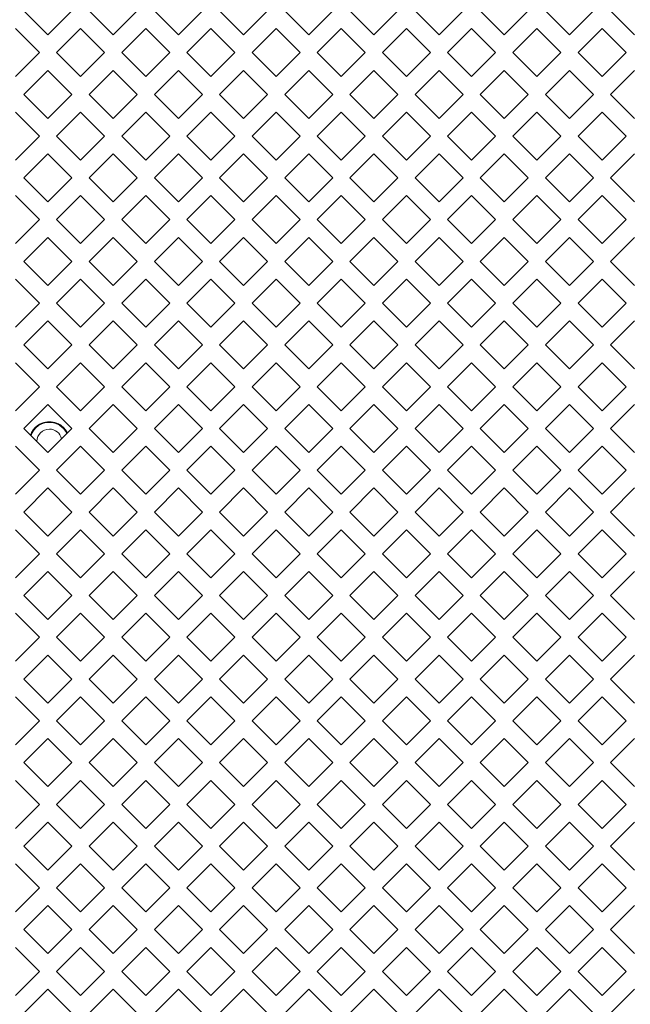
# Model space of a CAD drawing. Header units: millimetres. Extents: x 38 to 253, y 25 to 200.
# Tile 54 of 71: x 44 to 50, y 159 to 169. Entities that reach past the tile are written whole.
import ezdxf

# ---------------------------------------------------------------- set-up
doc = ezdxf.new("R2010")
doc.units = ezdxf.units.MM

msp = doc.modelspace()

# ---------------------------------------------------------------- linework, layer by layer
at = {"color": 7, "linetype": 'Continuous', "lineweight": 15}
for p, q in [((44.03424, 168.79051), (43.79854, 169.02622)), ((44.26994, 169.02622), (44.03424, 168.79051)), ((44.67424, 168.79051), (44.43854, 169.02622)), ((44.90994, 169.02622), (44.67424, 168.79051)), ((45.31424, 168.79051), (45.07854, 169.02622)), ((45.54994, 169.02622), (45.31424, 168.79051)), ((45.95424, 168.79051), (45.71854, 169.02622)), ((46.18994, 169.02622), (45.95424, 168.79051)), ((46.59424, 168.79051), (46.35854, 169.02622)), ((46.82994, 169.02622), (46.59424, 168.79051)), ((47.23424, 168.79051), (46.99854, 169.02622)), ((47.46994, 169.02622), (47.23424, 168.79051)), ((47.87424, 168.79051), (47.63854, 169.02622)), ((48.10994, 169.02622), (47.87424, 168.79051)), ((48.51424, 168.79051), (48.27854, 169.02622)), ((48.74994, 169.02622), (48.51424, 168.79051)), ((49.15424, 168.79051), (48.91854, 169.02622)), ((49.38994, 169.02622), (49.15424, 168.79051)), ((49.79424, 168.79051), (49.55854, 169.02622)), ((43.71424, 168.85192), (43.94994, 168.61622)), ((44.11854, 168.61622), (44.35424, 168.85192)), ((44.35424, 168.85192), (44.58994, 168.61622)), ((44.75854, 168.61622), (44.99424, 168.85192)), ((44.99424, 168.85192), (45.22994, 168.61622)), ((45.39854, 168.61622), (45.63424, 168.85192)), ((45.63424, 168.85192), (45.86994, 168.61622)), ((46.03854, 168.61622), (46.27424, 168.85192)), ((46.27424, 168.85192), (46.50994, 168.61622)), ((46.67854, 168.61622), (46.91424, 168.85192)), ((46.91424, 168.85192), (47.14994, 168.61622)), ((47.31854, 168.61622), (47.55424, 168.85192)), ((47.55424, 168.85192), (47.78994, 168.61622)), ((47.95854, 168.61622), (48.19424, 168.85192)), ((48.19424, 168.85192), (48.42994, 168.61622)), ((48.59854, 168.61622), (48.83424, 168.85192)), ((48.83424, 168.85192), (49.06994, 168.61622)), ((49.23854, 168.61622), (49.47424, 168.85192)), ((49.47424, 168.85192), (49.70994, 168.61622)), ((43.94994, 168.61622), (43.71424, 168.38051)), ((44.35424, 168.38051), (44.11854, 168.61622)), ((44.58994, 168.61622), (44.35424, 168.38051)), ((44.99424, 168.38051), (44.75854, 168.61622)), ((45.22994, 168.61622), (44.99424, 168.38051)), ((45.63424, 168.38051), (45.39854, 168.61622)), ((45.86994, 168.61622), (45.63424, 168.38051)), ((46.27424, 168.38051), (46.03854, 168.61622)), ((46.50994, 168.61622), (46.27424, 168.38051)), ((46.91424, 168.38051), (46.67854, 168.61622)), ((47.14994, 168.61622), (46.91424, 168.38051)), ((47.55424, 168.38051), (47.31854, 168.61622)), ((47.78994, 168.61622), (47.55424, 168.38051)), ((48.19424, 168.38051), (47.95854, 168.61622)), ((48.42994, 168.61622), (48.19424, 168.38051)), ((48.83424, 168.38051), (48.59854, 168.61622)), ((49.06994, 168.61622), (48.83424, 168.38051)), ((49.47424, 168.38051), (49.23854, 168.61622)), ((49.70994, 168.61622), (49.47424, 168.38051)), ((43.79854, 168.20622), (44.03424, 168.44192)), ((44.03424, 168.44192), (44.26994, 168.20622)), ((44.43854, 168.20622), (44.67424, 168.44192)), ((44.67424, 168.44192), (44.90994, 168.20622)), ((45.07854, 168.20622), (45.31424, 168.44192)), ((45.31424, 168.44192), (45.54994, 168.20622)), ((45.71854, 168.20622), (45.95424, 168.44192)), ((45.95424, 168.44192), (46.18994, 168.20622)), ((46.35854, 168.20622), (46.59424, 168.44192)), ((46.59424, 168.44192), (46.82994, 168.20622)), ((46.99854, 168.20622), (47.23424, 168.44192)), ((47.23424, 168.44192), (47.46994, 168.20622)), ((47.63854, 168.20622), (47.87424, 168.44192)), ((47.87424, 168.44192), (48.10994, 168.20622)), ((48.27854, 168.20622), (48.51424, 168.44192)), ((48.51424, 168.44192), (48.74994, 168.20622)), ((48.91854, 168.20622), (49.15424, 168.44192)), ((49.15424, 168.44192), (49.38994, 168.20622)), ((49.55854, 168.20622), (49.79424, 168.44192)), ((44.03424, 167.97052), (43.79854, 168.20622)), ((44.26994, 168.20622), (44.03424, 167.97052)), ((44.67424, 167.97052), (44.43854, 168.20622)), ((44.90994, 168.20622), (44.67424, 167.97052)), ((45.31424, 167.97052), (45.07854, 168.20622)), ((45.54994, 168.20622), (45.31424, 167.97052)), ((45.95424, 167.97052), (45.71854, 168.20622)), ((46.18994, 168.20622), (45.95424, 167.97052)), ((46.59424, 167.97052), (46.35854, 168.20622)), ((46.82994, 168.20622), (46.59424, 167.97052)), ((47.23424, 167.97052), (46.99854, 168.20622)), ((47.46994, 168.20622), (47.23424, 167.97052)), ((47.87424, 167.97052), (47.63854, 168.20622)), ((48.10994, 168.20622), (47.87424, 167.97052)), ((48.51424, 167.97052), (48.27854, 168.20622)), ((48.74994, 168.20622), (48.51424, 167.97052)), ((49.15424, 167.97052), (48.91854, 168.20622)), ((49.38994, 168.20622), (49.15424, 167.97052)), ((49.79424, 167.97052), (49.55854, 168.20622)), ((43.71424, 168.03192), (43.94994, 167.79622)), ((44.11854, 167.79622), (44.35424, 168.03192)), ((44.35424, 168.03192), (44.58994, 167.79622)), ((44.75854, 167.79622), (44.99424, 168.03192)), ((44.99424, 168.03192), (45.22994, 167.79622)), ((45.39854, 167.79622), (45.63424, 168.03192)), ((45.63424, 168.03192), (45.86994, 167.79622)), ((46.03854, 167.79622), (46.27424, 168.03192)), ((46.27424, 168.03192), (46.50994, 167.79622)), ((46.67854, 167.79622), (46.91424, 168.03192)), ((46.91424, 168.03192), (47.14994, 167.79622)), ((47.31854, 167.79622), (47.55424, 168.03192)), ((47.55424, 168.03192), (47.78994, 167.79622)), ((47.95854, 167.79622), (48.19424, 168.03192)), ((48.19424, 168.03192), (48.42994, 167.79622)), ((48.59854, 167.79622), (48.83424, 168.03192)), ((48.83424, 168.03192), (49.06994, 167.79622)), ((49.23854, 167.79622), (49.47424, 168.03192)), ((49.47424, 168.03192), (49.70994, 167.79622)), ((43.94994, 167.79622), (43.71424, 167.56051)), ((44.35424, 167.56051), (44.11854, 167.79622)), ((44.58994, 167.79622), (44.35424, 167.56051)), ((44.99424, 167.56051), (44.75854, 167.79622)), ((45.22994, 167.79622), (44.99424, 167.56051)), ((45.63424, 167.56051), (45.39854, 167.79622)), ((45.86994, 167.79622), (45.63424, 167.56051)), ((46.27424, 167.56051), (46.03854, 167.79622)), ((46.50994, 167.79622), (46.27424, 167.56051)), ((46.91424, 167.56051), (46.67854, 167.79622)), ((47.14994, 167.79622), (46.91424, 167.56051)), ((47.55424, 167.56051), (47.31854, 167.79622)), ((47.78994, 167.79622), (47.55424, 167.56051)), ((48.19424, 167.56051), (47.95854, 167.79622)), ((48.42994, 167.79622), (48.19424, 167.56051)), ((48.83424, 167.56051), (48.59854, 167.79622)), ((49.06994, 167.79622), (48.83424, 167.56051)), ((49.47424, 167.56051), (49.23854, 167.79622)), ((49.70994, 167.79622), (49.47424, 167.56051)), ((43.79854, 167.38621), (44.03424, 167.62192)), ((44.03424, 167.62192), (44.26994, 167.38621)), ((44.43854, 167.38621), (44.67424, 167.62192)), ((44.67424, 167.62192), (44.90994, 167.38621)), ((45.07854, 167.38621), (45.31424, 167.62192)), ((45.31424, 167.62192), (45.54994, 167.38621)), ((45.71854, 167.38621), (45.95424, 167.62192)), ((45.95424, 167.62192), (46.18994, 167.38621)), ((46.35854, 167.38621), (46.59424, 167.62192)), ((46.59424, 167.62192), (46.82994, 167.38621)), ((46.99854, 167.38621), (47.23424, 167.62192)), ((47.23424, 167.62192), (47.46994, 167.38621)), ((47.63854, 167.38621), (47.87424, 167.62192)), ((47.87424, 167.62192), (48.10994, 167.38621)), ((48.27854, 167.38621), (48.51424, 167.62192)), ((48.51424, 167.62192), (48.74994, 167.38621)), ((48.91854, 167.38621), (49.15424, 167.62192)), ((49.15424, 167.62192), (49.38994, 167.38621)), ((49.55854, 167.38621), (49.79424, 167.62192)), ((44.03424, 167.15051), (43.79854, 167.38621)), ((44.26994, 167.38621), (44.03424, 167.15051)), ((44.67424, 167.15051), (44.43854, 167.38621)), ((44.90994, 167.38621), (44.67424, 167.15051)), ((45.31424, 167.15051), (45.07854, 167.38621)), ((45.54994, 167.38621), (45.31424, 167.15051)), ((45.95424, 167.15051), (45.71854, 167.38621)), ((46.18994, 167.38621), (45.95424, 167.15051)), ((46.59424, 167.15051), (46.35854, 167.38621)), ((46.82994, 167.38621), (46.59424, 167.15051)), ((47.23424, 167.15051), (46.99854, 167.38621)), ((47.46994, 167.38621), (47.23424, 167.15051)), ((47.87424, 167.15051), (47.63854, 167.38621)), ((48.10994, 167.38621), (47.87424, 167.15051)), ((48.51424, 167.15051), (48.27854, 167.38621)), ((48.74994, 167.38621), (48.51424, 167.15051)), ((49.15424, 167.15051), (48.91854, 167.38621)), ((49.38994, 167.38621), (49.15424, 167.15051)), ((49.79424, 167.15051), (49.55854, 167.38621)), ((43.71424, 167.21192), (43.94994, 166.97621)), ((44.11854, 166.97621), (44.35424, 167.21192)), ((44.35424, 167.21192), (44.58994, 166.97621)), ((44.75854, 166.97621), (44.99424, 167.21192)), ((44.99424, 167.21192), (45.22994, 166.97621)), ((45.39854, 166.97621), (45.63424, 167.21192)), ((45.63424, 167.21192), (45.86994, 166.97621)), ((46.03854, 166.97621), (46.27424, 167.21192)), ((46.27424, 167.21192), (46.50994, 166.97621)), ((46.67854, 166.97621), (46.91424, 167.21192)), ((46.91424, 167.21192), (47.14994, 166.97621)), ((47.31854, 166.97621), (47.55424, 167.21192)), ((47.55424, 167.21192), (47.78994, 166.97621)), ((47.95854, 166.97621), (48.19424, 167.21192)), ((48.19424, 167.21192), (48.42994, 166.97621)), ((48.59854, 166.97621), (48.83424, 167.21192)), ((48.83424, 167.21192), (49.06994, 166.97621)), ((49.23854, 166.97621), (49.47424, 167.21192)), ((49.47424, 167.21192), (49.70994, 166.97621)), ((43.94994, 166.97621), (43.71424, 166.74051)), ((44.35424, 166.74051), (44.11854, 166.97621)), ((44.58994, 166.97621), (44.35424, 166.74051)), ((44.99424, 166.74051), (44.75854, 166.97621)), ((45.22994, 166.97621), (44.99424, 166.74051)), ((45.63424, 166.74051), (45.39854, 166.97621)), ((45.86994, 166.97621), (45.63424, 166.74051)), ((46.27424, 166.74051), (46.03854, 166.97621)), ((46.50994, 166.97621), (46.27424, 166.74051)), ((46.91424, 166.74051), (46.67854, 166.97621)), ((47.14994, 166.97621), (46.91424, 166.74051)), ((47.55424, 166.74051), (47.31854, 166.97621)), ((47.78994, 166.97621), (47.55424, 166.74051)), ((48.19424, 166.74051), (47.95854, 166.97621)), ((48.42994, 166.97621), (48.19424, 166.74051)), ((48.83424, 166.74051), (48.59854, 166.97621)), ((49.06994, 166.97621), (48.83424, 166.74051)), ((49.47424, 166.74051), (49.23854, 166.97621)), ((49.70994, 166.97621), (49.47424, 166.74051)), ((43.79854, 166.56621), (44.03424, 166.80192)), ((44.03424, 166.80192), (44.26994, 166.56621)), ((44.43854, 166.56621), (44.67424, 166.80192)), ((44.67424, 166.80192), (44.90994, 166.56621)), ((45.07854, 166.56621), (45.31424, 166.80192)), ((45.31424, 166.80192), (45.54994, 166.56621)), ((45.71854, 166.56621), (45.95424, 166.80192)), ((45.95424, 166.80192), (46.18994, 166.56621)), ((46.35854, 166.56621), (46.59424, 166.80192)), ((46.59424, 166.80192), (46.82994, 166.56621)), ((46.99854, 166.56621), (47.23424, 166.80192)), ((47.23424, 166.80192), (47.46994, 166.56621)), ((47.63854, 166.56621), (47.87424, 166.80192)), ((47.87424, 166.80192), (48.10994, 166.56621)), ((48.27854, 166.56621), (48.51424, 166.80192)), ((48.51424, 166.80192), (48.74994, 166.56621)), ((48.91854, 166.56621), (49.15424, 166.80192)), ((49.15424, 166.80192), (49.38994, 166.56621)), ((49.55854, 166.56621), (49.79424, 166.80192)), ((44.03424, 166.33051), (43.79854, 166.56621)), ((44.26994, 166.56621), (44.03424, 166.33051)), ((44.67424, 166.33051), (44.43854, 166.56621)), ((44.90994, 166.56621), (44.67424, 166.33051)), ((45.31424, 166.33051), (45.07854, 166.56621)), ((45.54994, 166.56621), (45.31424, 166.33051)), ((45.95424, 166.33051), (45.71854, 166.56621)), ((46.18994, 166.56621), (45.95424, 166.33051)), ((46.59424, 166.33051), (46.35854, 166.56621)), ((46.82994, 166.56621), (46.59424, 166.33051)), ((47.23424, 166.33051), (46.99854, 166.56621)), ((47.46994, 166.56621), (47.23424, 166.33051)), ((47.87424, 166.33051), (47.63854, 166.56621)), ((48.10994, 166.56621), (47.87424, 166.33051)), ((48.51424, 166.33051), (48.27854, 166.56621)), ((48.74994, 166.56621), (48.51424, 166.33051)), ((49.15424, 166.33051), (48.91854, 166.56621)), ((49.38994, 166.56621), (49.15424, 166.33051)), ((49.79424, 166.33051), (49.55854, 166.56621)), ((43.71424, 166.39192), (43.94994, 166.15622)), ((44.11854, 166.15622), (44.35424, 166.39192)), ((44.35424, 166.39192), (44.58994, 166.15622)), ((44.75854, 166.15622), (44.99424, 166.39192)), ((44.99424, 166.39192), (45.22994, 166.15622)), ((45.39854, 166.15622), (45.63424, 166.39192)), ((45.63424, 166.39192), (45.86994, 166.15622)), ((46.03854, 166.15622), (46.27424, 166.39192)), ((46.27424, 166.39192), (46.50994, 166.15622)), ((46.67854, 166.15622), (46.91424, 166.39192)), ((46.91424, 166.39192), (47.14994, 166.15622)), ((47.31854, 166.15622), (47.55424, 166.39192)), ((47.55424, 166.39192), (47.78994, 166.15622)), ((47.95854, 166.15622), (48.19424, 166.39192)), ((48.19424, 166.39192), (48.42994, 166.15622)), ((48.59854, 166.15622), (48.83424, 166.39192)), ((48.83424, 166.39192), (49.06994, 166.15622)), ((49.23854, 166.15622), (49.47424, 166.39192)), ((49.47424, 166.39192), (49.70994, 166.15622)), ((43.94994, 166.15622), (43.71424, 165.92051)), ((44.35424, 165.92051), (44.11854, 166.15622)), ((44.58994, 166.15622), (44.35424, 165.92051)), ((44.99424, 165.92051), (44.75854, 166.15622)), ((45.22994, 166.15622), (44.99424, 165.92051)), ((45.63424, 165.92051), (45.39854, 166.15622)), ((45.86994, 166.15622), (45.63424, 165.92051)), ((46.27424, 165.92051), (46.03854, 166.15622)), ((46.50994, 166.15622), (46.27424, 165.92051)), ((46.91424, 165.92051), (46.67854, 166.15622)), ((47.14994, 166.15622), (46.91424, 165.92051)), ((47.55424, 165.92051), (47.31854, 166.15622)), ((47.78994, 166.15622), (47.55424, 165.92051)), ((48.19424, 165.92051), (47.95854, 166.15622)), ((48.42994, 166.15622), (48.19424, 165.92051)), ((48.83424, 165.92051), (48.59854, 166.15622)), ((49.06994, 166.15622), (48.83424, 165.92051)), ((49.47424, 165.92051), (49.23854, 166.15622)), ((49.70994, 166.15622), (49.47424, 165.92051)), ((43.79854, 165.74622), (44.03424, 165.98192)), ((44.03424, 165.98192), (44.26994, 165.74622)), ((44.43854, 165.74622), (44.67424, 165.98192)), ((44.67424, 165.98192), (44.90994, 165.74622)), ((45.07854, 165.74622), (45.31424, 165.98192)), ((45.31424, 165.98192), (45.54994, 165.74622)), ((45.71854, 165.74622), (45.95424, 165.98192)), ((45.95424, 165.98192), (46.18994, 165.74622)), ((46.35854, 165.74622), (46.59424, 165.98192)), ((46.59424, 165.98192), (46.82994, 165.74622)), ((46.99854, 165.74622), (47.23424, 165.98192)), ((47.23424, 165.98192), (47.46994, 165.74622)), ((47.63854, 165.74622), (47.87424, 165.98192)), ((47.87424, 165.98192), (48.10994, 165.74622)), ((48.27854, 165.74622), (48.51424, 165.98192)), ((48.51424, 165.98192), (48.74994, 165.74622)), ((48.91854, 165.74622), (49.15424, 165.98192)), ((49.15424, 165.98192), (49.38994, 165.74622)), ((49.55854, 165.74622), (49.79424, 165.98192)), ((44.03424, 165.51051), (43.79854, 165.74622)), ((44.26994, 165.74622), (44.03424, 165.51051)), ((44.67424, 165.51051), (44.43854, 165.74622)), ((44.90994, 165.74622), (44.67424, 165.51051)), ((45.31424, 165.51051), (45.07854, 165.74622)), ((45.54994, 165.74622), (45.31424, 165.51051)), ((45.95424, 165.51051), (45.71854, 165.74622)), ((46.18994, 165.74622), (45.95424, 165.51051)), ((46.59424, 165.51051), (46.35854, 165.74622)), ((46.82994, 165.74622), (46.59424, 165.51051)), ((47.23424, 165.51051), (46.99854, 165.74622)), ((47.46994, 165.74622), (47.23424, 165.51051)), ((47.87424, 165.51051), (47.63854, 165.74622)), ((48.10994, 165.74622), (47.87424, 165.51051)), ((48.51424, 165.51051), (48.27854, 165.74622)), ((48.74994, 165.74622), (48.51424, 165.51051)), ((49.15424, 165.51051), (48.91854, 165.74622)), ((49.38994, 165.74622), (49.15424, 165.51051)), ((49.79424, 165.51051), (49.55854, 165.74622)), ((43.71424, 165.57192), (43.94994, 165.33622)), ((44.11854, 165.33622), (44.35424, 165.57192)), ((44.35424, 165.57192), (44.58994, 165.33622)), ((44.75854, 165.33622), (44.99424, 165.57192)), ((44.99424, 165.57192), (45.22994, 165.33622)), ((45.39854, 165.33622), (45.63424, 165.57192)), ((45.63424, 165.57192), (45.86994, 165.33622)), ((46.03854, 165.33622), (46.27424, 165.57192)), ((46.27424, 165.57192), (46.50994, 165.33622)), ((46.67854, 165.33622), (46.91424, 165.57192)), ((46.91424, 165.57192), (47.14994, 165.33622)), ((47.31854, 165.33622), (47.55424, 165.57192)), ((47.55424, 165.57192), (47.78994, 165.33622)), ((47.95854, 165.33622), (48.19424, 165.57192)), ((48.19424, 165.57192), (48.42994, 165.33622)), ((48.59854, 165.33622), (48.83424, 165.57192)), ((48.83424, 165.57192), (49.06994, 165.33622)), ((49.23854, 165.33622), (49.47424, 165.57192)), ((49.47424, 165.57192), (49.70994, 165.33622)), ((43.94994, 165.33622), (43.71424, 165.10051)), ((44.35424, 165.10051), (44.11854, 165.33622)), ((44.58994, 165.33622), (44.35424, 165.10051)), ((44.99424, 165.10051), (44.75854, 165.33622)), ((45.22994, 165.33622), (44.99424, 165.10051)), ((45.63424, 165.10051), (45.39854, 165.33622)), ((45.86994, 165.33622), (45.63424, 165.10051)), ((46.27424, 165.10051), (46.03854, 165.33622)), ((46.50994, 165.33622), (46.27424, 165.10051)), ((46.91424, 165.10051), (46.67854, 165.33622)), ((47.14994, 165.33622), (46.91424, 165.10051)), ((47.55424, 165.10051), (47.31854, 165.33622)), ((47.78994, 165.33622), (47.55424, 165.10051)), ((48.19424, 165.10051), (47.95854, 165.33622)), ((48.42994, 165.33622), (48.19424, 165.10051)), ((48.83424, 165.10051), (48.59854, 165.33622)), ((49.06994, 165.33622), (48.83424, 165.10051)), ((49.47424, 165.10051), (49.23854, 165.33622)), ((49.70994, 165.33622), (49.47424, 165.10051)), ((43.79854, 164.92622), (44.03424, 165.16192)), ((44.03424, 165.16192), (44.26994, 164.92622)), ((44.43854, 164.92622), (44.67424, 165.16192)), ((44.67424, 165.16192), (44.90994, 164.92622)), ((45.07854, 164.92622), (45.31424, 165.16192)), ((45.31424, 165.16192), (45.54994, 164.92622)), ((45.71854, 164.92622), (45.95424, 165.16192)), ((45.95424, 165.16192), (46.18994, 164.92622)), ((46.35854, 164.92622), (46.59424, 165.16192)), ((46.59424, 165.16192), (46.82994, 164.92622)), ((46.99854, 164.92622), (47.23424, 165.16192)), ((47.23424, 165.16192), (47.46994, 164.92622)), ((47.63854, 164.92622), (47.87424, 165.16192)), ((47.87424, 165.16192), (48.10994, 164.92622)), ((48.27854, 164.92622), (48.51424, 165.16192)), ((48.51424, 165.16192), (48.74994, 164.92622)), ((48.91854, 164.92622), (49.15424, 165.16192)), ((49.15424, 165.16192), (49.38994, 164.92622)), ((49.55854, 164.92622), (49.79424, 165.16192)), ((44.03424, 164.69051), (43.79854, 164.92622)), ((44.26994, 164.92622), (44.03424, 164.69051)), ((44.67424, 164.69051), (44.43854, 164.92622)), ((44.90994, 164.92622), (44.67424, 164.69051)), ((45.31424, 164.69051), (45.07854, 164.92622)), ((45.54994, 164.92622), (45.31424, 164.69051)), ((45.95424, 164.69051), (45.71854, 164.92622)), ((46.18994, 164.92622), (45.95424, 164.69051)), ((46.59424, 164.69051), (46.35854, 164.92622)), ((46.82994, 164.92622), (46.59424, 164.69051)), ((47.23424, 164.69051), (46.99854, 164.92622)), ((47.46994, 164.92622), (47.23424, 164.69051)), ((47.87424, 164.69051), (47.63854, 164.92622)), ((48.10994, 164.92622), (47.87424, 164.69051)), ((48.51424, 164.69051), (48.27854, 164.92622)), ((48.74994, 164.92622), (48.51424, 164.69051)), ((49.15424, 164.69051), (48.91854, 164.92622)), ((49.38994, 164.92622), (49.15424, 164.69051)), ((49.79424, 164.69051), (49.55854, 164.92622)), ((43.71424, 164.75192), (43.94994, 164.51622)), ((44.11854, 164.51622), (44.35424, 164.75192)), ((44.35424, 164.75192), (44.58994, 164.51622)), ((44.75854, 164.51622), (44.99424, 164.75192)), ((44.99424, 164.75192), (45.22994, 164.51622)), ((45.39854, 164.51622), (45.63424, 164.75192)), ((45.63424, 164.75192), (45.86994, 164.51622)), ((46.03854, 164.51622), (46.27424, 164.75192)), ((46.27424, 164.75192), (46.50994, 164.51622)), ((46.67854, 164.51622), (46.91424, 164.75192)), ((46.91424, 164.75192), (47.14994, 164.51622)), ((47.31854, 164.51622), (47.55424, 164.75192)), ((47.55424, 164.75192), (47.78994, 164.51622)), ((47.95854, 164.51622), (48.19424, 164.75192)), ((48.19424, 164.75192), (48.42994, 164.51622)), ((48.59854, 164.51622), (48.83424, 164.75192)), ((48.83424, 164.75192), (49.06994, 164.51622)), ((49.23854, 164.51622), (49.47424, 164.75192)), ((49.47424, 164.75192), (49.70994, 164.51622)), ((43.94994, 164.51622), (43.71424, 164.28051)), ((44.35424, 164.28051), (44.11854, 164.51622)), ((44.58994, 164.51622), (44.35424, 164.28051)), ((44.99424, 164.28051), (44.75854, 164.51622)), ((45.22994, 164.51622), (44.99424, 164.28051)), ((45.63424, 164.28051), (45.39854, 164.51622)), ((45.86994, 164.51622), (45.63424, 164.28051)), ((46.27424, 164.28051), (46.03854, 164.51622)), ((46.50994, 164.51622), (46.27424, 164.28051)), ((46.91424, 164.28051), (46.67854, 164.51622)), ((47.14994, 164.51622), (46.91424, 164.28051)), ((47.55424, 164.28051), (47.31854, 164.51622)), ((47.78994, 164.51622), (47.55424, 164.28051)), ((48.19424, 164.28051), (47.95854, 164.51622)), ((48.42994, 164.51622), (48.19424, 164.28051)), ((48.83424, 164.28051), (48.59854, 164.51622)), ((49.06994, 164.51622), (48.83424, 164.28051)), ((49.47424, 164.28051), (49.23854, 164.51622)), ((49.70994, 164.51622), (49.47424, 164.28051)), ((43.79854, 164.10621), (44.03424, 164.34192)), ((44.03424, 164.34192), (44.26994, 164.10621)), ((44.43854, 164.10621), (44.67424, 164.34192)), ((44.67424, 164.34192), (44.90994, 164.10621)), ((45.07854, 164.10621), (45.31424, 164.34192)), ((45.31424, 164.34192), (45.54994, 164.10621)), ((45.71854, 164.10621), (45.95424, 164.34192)), ((45.95424, 164.34192), (46.18994, 164.10621)), ((46.35854, 164.10621), (46.59424, 164.34192)), ((46.59424, 164.34192), (46.82994, 164.10621)), ((46.99854, 164.10621), (47.23424, 164.34192)), ((47.23424, 164.34192), (47.46994, 164.10621)), ((47.63854, 164.10621), (47.87424, 164.34192)), ((47.87424, 164.34192), (48.10994, 164.10621)), ((48.27854, 164.10621), (48.51424, 164.34192)), ((48.51424, 164.34192), (48.74994, 164.10621)), ((48.91854, 164.10621), (49.15424, 164.34192)), ((49.15424, 164.34192), (49.38994, 164.10621)), ((49.55854, 164.10621), (49.79424, 164.34192)), ((44.03424, 163.87051), (43.79854, 164.10621)), ((44.26994, 164.10621), (44.03424, 163.87051)), ((44.67424, 163.87051), (44.43854, 164.10621)), ((44.90994, 164.10621), (44.67424, 163.87051)), ((45.31424, 163.87051), (45.07854, 164.10621)), ((45.54994, 164.10621), (45.31424, 163.87051)), ((45.95424, 163.87051), (45.71854, 164.10621)), ((46.18994, 164.10621), (45.95424, 163.87051)), ((46.59424, 163.87051), (46.35854, 164.10621)), ((46.82994, 164.10621), (46.59424, 163.87051)), ((47.23424, 163.87051), (46.99854, 164.10621)), ((47.46994, 164.10621), (47.23424, 163.87051)), ((47.87424, 163.87051), (47.63854, 164.10621)), ((48.10994, 164.10621), (47.87424, 163.87051)), ((48.51424, 163.87051), (48.27854, 164.10621)), ((48.74994, 164.10621), (48.51424, 163.87051)), ((49.15424, 163.87051), (48.91854, 164.10621)), ((49.38994, 164.10621), (49.15424, 163.87051)), ((49.79424, 163.87051), (49.55854, 164.10621)), ((43.71424, 163.93192), (43.94994, 163.69622)), ((44.11854, 163.69622), (44.35424, 163.93192)), ((44.35424, 163.93192), (44.58994, 163.69622)), ((44.75854, 163.69622), (44.99424, 163.93192)), ((44.99424, 163.93192), (45.22994, 163.69622)), ((45.39854, 163.69622), (45.63424, 163.93192)), ((45.63424, 163.93192), (45.86994, 163.69622)), ((46.03854, 163.69622), (46.27424, 163.93192)), ((46.27424, 163.93192), (46.50994, 163.69622)), ((46.67854, 163.69622), (46.91424, 163.93192)), ((46.91424, 163.93192), (47.14994, 163.69622)), ((47.31854, 163.69622), (47.55424, 163.93192)), ((47.55424, 163.93192), (47.78994, 163.69622)), ((47.95854, 163.69622), (48.19424, 163.93192)), ((48.19424, 163.93192), (48.42994, 163.69622)), ((48.59854, 163.69622), (48.83424, 163.93192)), ((48.83424, 163.93192), (49.06994, 163.69622)), ((49.23854, 163.69622), (49.47424, 163.93192)), ((49.47424, 163.93192), (49.70994, 163.69622)), ((43.94994, 163.69622), (43.71424, 163.46051)), ((44.35424, 163.46051), (44.11854, 163.69622)), ((44.58994, 163.69622), (44.35424, 163.46051)), ((44.99424, 163.46051), (44.75854, 163.69622)), ((45.22994, 163.69622), (44.99424, 163.46051)), ((45.63424, 163.46051), (45.39854, 163.69622)), ((45.86994, 163.69622), (45.63424, 163.46051)), ((46.27424, 163.46051), (46.03854, 163.69622)), ((46.50994, 163.69622), (46.27424, 163.46051)), ((46.91424, 163.46051), (46.67854, 163.69622)), ((47.14994, 163.69622), (46.91424, 163.46051)), ((47.55424, 163.46051), (47.31854, 163.69622)), ((47.78994, 163.69622), (47.55424, 163.46051)), ((48.19424, 163.46051), (47.95854, 163.69622)), ((48.42994, 163.69622), (48.19424, 163.46051)), ((48.83424, 163.46051), (48.59854, 163.69622)), ((49.06994, 163.69622), (48.83424, 163.46051)), ((49.47424, 163.46051), (49.23854, 163.69622)), ((49.70994, 163.69622), (49.47424, 163.46051)), ((43.79854, 163.28622), (44.03424, 163.52192)), ((44.03424, 163.52192), (44.26994, 163.28622)), ((44.43854, 163.28622), (44.67424, 163.52192)), ((44.67424, 163.52192), (44.90994, 163.28622)), ((45.07854, 163.28622), (45.31424, 163.52192)), ((45.31424, 163.52192), (45.54994, 163.28622)), ((45.71854, 163.28622), (45.95424, 163.52192)), ((45.95424, 163.52192), (46.18994, 163.28622)), ((46.35854, 163.28622), (46.59424, 163.52192)), ((46.59424, 163.52192), (46.82994, 163.28622)), ((46.99854, 163.28622), (47.23424, 163.52192)), ((47.23424, 163.52192), (47.46994, 163.28622)), ((47.63854, 163.28622), (47.87424, 163.52192)), ((47.87424, 163.52192), (48.10994, 163.28622)), ((48.27854, 163.28622), (48.51424, 163.52192)), ((48.51424, 163.52192), (48.74994, 163.28622)), ((48.91854, 163.28622), (49.15424, 163.52192)), ((49.15424, 163.52192), (49.38994, 163.28622)), ((49.55854, 163.28622), (49.79424, 163.52192)), ((44.03424, 163.05051), (43.79854, 163.28622)), ((44.26994, 163.28622), (44.03424, 163.05051)), ((44.67424, 163.05051), (44.43854, 163.28622)), ((44.90994, 163.28622), (44.67424, 163.05051)), ((45.31424, 163.05051), (45.07854, 163.28622)), ((45.54994, 163.28622), (45.31424, 163.05051)), ((45.95424, 163.05051), (45.71854, 163.28622)), ((46.18994, 163.28622), (45.95424, 163.05051)), ((46.59424, 163.05051), (46.35854, 163.28622)), ((46.82994, 163.28622), (46.59424, 163.05051)), ((47.23424, 163.05051), (46.99854, 163.28622)), ((47.46994, 163.28622), (47.23424, 163.05051)), ((47.87424, 163.05051), (47.63854, 163.28622)), ((48.10994, 163.28622), (47.87424, 163.05051)), ((48.51424, 163.05051), (48.27854, 163.28622)), ((48.74994, 163.28622), (48.51424, 163.05051)), ((49.15424, 163.05051), (48.91854, 163.28622)), ((49.38994, 163.28622), (49.15424, 163.05051)), ((49.79424, 163.05051), (49.55854, 163.28622)), ((43.71424, 163.11192), (43.94994, 162.87622)), ((44.11854, 162.87622), (44.35424, 163.11192)), ((44.35424, 163.11192), (44.58994, 162.87622)), ((44.75854, 162.87622), (44.99424, 163.11192)), ((44.99424, 163.11192), (45.22994, 162.87622)), ((45.39854, 162.87622), (45.63424, 163.11192)), ((45.63424, 163.11192), (45.86994, 162.87622)), ((46.03854, 162.87622), (46.27424, 163.11192)), ((46.27424, 163.11192), (46.50994, 162.87622)), ((46.67854, 162.87622), (46.91424, 163.11192)), ((46.91424, 163.11192), (47.14994, 162.87622)), ((47.31854, 162.87622), (47.55424, 163.11192)), ((47.55424, 163.11192), (47.78994, 162.87622)), ((47.95854, 162.87622), (48.19424, 163.11192)), ((48.19424, 163.11192), (48.42994, 162.87622)), ((48.59854, 162.87622), (48.83424, 163.11192)), ((48.83424, 163.11192), (49.06994, 162.87622)), ((49.23854, 162.87622), (49.47424, 163.11192)), ((49.47424, 163.11192), (49.70994, 162.87622)), ((43.94994, 162.87622), (43.71424, 162.64051)), ((44.35424, 162.64051), (44.11854, 162.87622)), ((44.58994, 162.87622), (44.35424, 162.64051)), ((44.99424, 162.64051), (44.75854, 162.87622)), ((45.22994, 162.87622), (44.99424, 162.64051)), ((45.63424, 162.64051), (45.39854, 162.87622)), ((45.86994, 162.87622), (45.63424, 162.64051)), ((46.27424, 162.64051), (46.03854, 162.87622)), ((46.50994, 162.87622), (46.27424, 162.64051)), ((46.91424, 162.64051), (46.67854, 162.87622)), ((47.14994, 162.87622), (46.91424, 162.64051)), ((47.55424, 162.64051), (47.31854, 162.87622)), ((47.78994, 162.87622), (47.55424, 162.64051)), ((48.19424, 162.64051), (47.95854, 162.87622)), ((48.42994, 162.87622), (48.19424, 162.64051)), ((48.83424, 162.64051), (48.59854, 162.87622)), ((49.06994, 162.87622), (48.83424, 162.64051)), ((49.47424, 162.64051), (49.23854, 162.87622)), ((49.70994, 162.87622), (49.47424, 162.64051)), ((43.79854, 162.46621), (44.03424, 162.70192)), ((44.03424, 162.70192), (44.26994, 162.46621)), ((44.43854, 162.46621), (44.67424, 162.70192)), ((44.67424, 162.70192), (44.90994, 162.46621)), ((45.07854, 162.46621), (45.31424, 162.70192)), ((45.31424, 162.70192), (45.54994, 162.46621)), ((45.71854, 162.46621), (45.95424, 162.70192)), ((45.95424, 162.70192), (46.18994, 162.46621)), ((46.35854, 162.46621), (46.59424, 162.70192)), ((46.59424, 162.70192), (46.82994, 162.46621)), ((46.99854, 162.46621), (47.23424, 162.70192)), ((47.23424, 162.70192), (47.46994, 162.46621)), ((47.63854, 162.46621), (47.87424, 162.70192)), ((47.87424, 162.70192), (48.10994, 162.46621)), ((48.27854, 162.46621), (48.51424, 162.70192)), ((48.51424, 162.70192), (48.74994, 162.46621)), ((48.91854, 162.46621), (49.15424, 162.70192)), ((49.15424, 162.70192), (49.38994, 162.46621)), ((49.55854, 162.46621), (49.79424, 162.70192)), ((44.03424, 162.23051), (43.79854, 162.46621)), ((44.26994, 162.46621), (44.03424, 162.23051)), ((44.67424, 162.23051), (44.43854, 162.46621)), ((44.90994, 162.46621), (44.67424, 162.23051)), ((45.31424, 162.23051), (45.07854, 162.46621)), ((45.54994, 162.46621), (45.31424, 162.23051)), ((45.95424, 162.23051), (45.71854, 162.46621)), ((46.18994, 162.46621), (45.95424, 162.23051)), ((46.59424, 162.23051), (46.35854, 162.46621)), ((46.82994, 162.46621), (46.59424, 162.23051)), ((47.23424, 162.23051), (46.99854, 162.46621)), ((47.46994, 162.46621), (47.23424, 162.23051)), ((47.87424, 162.23051), (47.63854, 162.46621)), ((48.10994, 162.46621), (47.87424, 162.23051)), ((48.51424, 162.23051), (48.27854, 162.46621)), ((48.74994, 162.46621), (48.51424, 162.23051)), ((49.15424, 162.23051), (48.91854, 162.46621)), ((49.38994, 162.46621), (49.15424, 162.23051)), ((49.79424, 162.23051), (49.55854, 162.46621)), ((43.71424, 162.29192), (43.94994, 162.05621)), ((44.11854, 162.05621), (44.35424, 162.29192)), ((44.35424, 162.29192), (44.58994, 162.05621)), ((44.75854, 162.05621), (44.99424, 162.29192)), ((44.99424, 162.29192), (45.22994, 162.05621)), ((45.39854, 162.05621), (45.63424, 162.29192)), ((45.63424, 162.29192), (45.86994, 162.05621)), ((46.03854, 162.05621), (46.27424, 162.29192)), ((46.27424, 162.29192), (46.50994, 162.05621)), ((46.67854, 162.05621), (46.91424, 162.29192)), ((46.91424, 162.29192), (47.14994, 162.05621)), ((47.31854, 162.05621), (47.55424, 162.29192)), ((47.55424, 162.29192), (47.78994, 162.05621)), ((47.95854, 162.05621), (48.19424, 162.29192)), ((48.19424, 162.29192), (48.42994, 162.05621)), ((48.59854, 162.05621), (48.83424, 162.29192)), ((48.83424, 162.29192), (49.06994, 162.05621)), ((49.23854, 162.05621), (49.47424, 162.29192)), ((49.47424, 162.29192), (49.70994, 162.05621)), ((43.94994, 162.05621), (43.71424, 161.82051)), ((44.35424, 161.82051), (44.11854, 162.05621)), ((44.58994, 162.05621), (44.35424, 161.82051)), ((44.99424, 161.82051), (44.75854, 162.05621)), ((45.22994, 162.05621), (44.99424, 161.82051)), ((45.63424, 161.82051), (45.39854, 162.05621)), ((45.86994, 162.05621), (45.63424, 161.82051)), ((46.27424, 161.82051), (46.03854, 162.05621)), ((46.50994, 162.05621), (46.27424, 161.82051)), ((46.91424, 161.82051), (46.67854, 162.05621)), ((47.14994, 162.05621), (46.91424, 161.82051)), ((47.55424, 161.82051), (47.31854, 162.05621)), ((47.78994, 162.05621), (47.55424, 161.82051)), ((48.19424, 161.82051), (47.95854, 162.05621)), ((48.42994, 162.05621), (48.19424, 161.82051)), ((48.83424, 161.82051), (48.59854, 162.05621)), ((49.06994, 162.05621), (48.83424, 161.82051)), ((49.47424, 161.82051), (49.23854, 162.05621)), ((49.70994, 162.05621), (49.47424, 161.82051)), ((43.79854, 161.64622), (44.03424, 161.88192)), ((44.03424, 161.88192), (44.26994, 161.64622)), ((44.43854, 161.64622), (44.67424, 161.88192)), ((44.67424, 161.88192), (44.90994, 161.64622)), ((45.07854, 161.64622), (45.31424, 161.88192)), ((45.31424, 161.88192), (45.54994, 161.64622)), ((45.71854, 161.64622), (45.95424, 161.88192)), ((45.95424, 161.88192), (46.18994, 161.64622)), ((46.35854, 161.64622), (46.59424, 161.88192)), ((46.59424, 161.88192), (46.82994, 161.64622)), ((46.99854, 161.64622), (47.23424, 161.88192)), ((47.23424, 161.88192), (47.46994, 161.64622)), ((47.63854, 161.64622), (47.87424, 161.88192)), ((47.87424, 161.88192), (48.10994, 161.64622)), ((48.27854, 161.64622), (48.51424, 161.88192)), ((48.51424, 161.88192), (48.74994, 161.64622)), ((48.91854, 161.64622), (49.15424, 161.88192)), ((49.15424, 161.88192), (49.38994, 161.64622)), ((49.55854, 161.64622), (49.79424, 161.88192)), ((44.03424, 161.41051), (43.79854, 161.64622)), ((44.26994, 161.64622), (44.03424, 161.41051)), ((44.67424, 161.41051), (44.43854, 161.64622)), ((44.90994, 161.64622), (44.67424, 161.41051)), ((45.31424, 161.41051), (45.07854, 161.64622)), ((45.54994, 161.64622), (45.31424, 161.41051)), ((45.95424, 161.41051), (45.71854, 161.64622)), ((46.18994, 161.64622), (45.95424, 161.41051)), ((46.59424, 161.41051), (46.35854, 161.64622)), ((46.82994, 161.64622), (46.59424, 161.41051)), ((47.23424, 161.41051), (46.99854, 161.64622)), ((47.46994, 161.64622), (47.23424, 161.41051)), ((47.87424, 161.41051), (47.63854, 161.64622)), ((48.10994, 161.64622), (47.87424, 161.41051)), ((48.51424, 161.41051), (48.27854, 161.64622)), ((48.74994, 161.64622), (48.51424, 161.41051)), ((49.15424, 161.41051), (48.91854, 161.64622)), ((49.38994, 161.64622), (49.15424, 161.41051)), ((49.79424, 161.41051), (49.55854, 161.64622)), ((43.71424, 161.47192), (43.94994, 161.23622)), ((44.11854, 161.23622), (44.35424, 161.47192)), ((44.35424, 161.47192), (44.58994, 161.23622)), ((44.75854, 161.23622), (44.99424, 161.47192)), ((44.99424, 161.47192), (45.22994, 161.23622)), ((45.39854, 161.23622), (45.63424, 161.47192)), ((45.63424, 161.47192), (45.86994, 161.23622)), ((46.03854, 161.23622), (46.27424, 161.47192)), ((46.27424, 161.47192), (46.50994, 161.23622)), ((46.67854, 161.23622), (46.91424, 161.47192)), ((46.91424, 161.47192), (47.14994, 161.23622)), ((47.31854, 161.23622), (47.55424, 161.47192)), ((47.55424, 161.47192), (47.78994, 161.23622)), ((47.95854, 161.23622), (48.19424, 161.47192)), ((48.19424, 161.47192), (48.42994, 161.23622)), ((48.59854, 161.23622), (48.83424, 161.47192)), ((48.83424, 161.47192), (49.06994, 161.23622)), ((49.23854, 161.23622), (49.47424, 161.47192)), ((49.47424, 161.47192), (49.70994, 161.23622)), ((43.94994, 161.23622), (43.71424, 161.00051)), ((44.35424, 161.00051), (44.11854, 161.23622)), ((44.58994, 161.23622), (44.35424, 161.00051)), ((44.99424, 161.00051), (44.75854, 161.23622)), ((45.22994, 161.23622), (44.99424, 161.00051)), ((45.63424, 161.00051), (45.39854, 161.23622)), ((45.86994, 161.23622), (45.63424, 161.00051)), ((46.27424, 161.00051), (46.03854, 161.23622)), ((46.50994, 161.23622), (46.27424, 161.00051)), ((46.91424, 161.00051), (46.67854, 161.23622)), ((47.14994, 161.23622), (46.91424, 161.00051)), ((47.55424, 161.00051), (47.31854, 161.23622)), ((47.78994, 161.23622), (47.55424, 161.00051)), ((48.19424, 161.00051), (47.95854, 161.23622)), ((48.42994, 161.23622), (48.19424, 161.00051)), ((48.83424, 161.00051), (48.59854, 161.23622)), ((49.06994, 161.23622), (48.83424, 161.00051)), ((49.47424, 161.00051), (49.23854, 161.23622)), ((49.70994, 161.23622), (49.47424, 161.00051)), ((43.79854, 160.82621), (44.03424, 161.06192)), ((44.03424, 161.06192), (44.26994, 160.82621)), ((44.43854, 160.82621), (44.67424, 161.06192)), ((44.67424, 161.06192), (44.90994, 160.82621)), ((45.07854, 160.82621), (45.31424, 161.06192)), ((45.31424, 161.06192), (45.54994, 160.82621)), ((45.71854, 160.82621), (45.95424, 161.06192)), ((45.95424, 161.06192), (46.18994, 160.82621)), ((46.35854, 160.82621), (46.59424, 161.06192)), ((46.59424, 161.06192), (46.82994, 160.82621)), ((46.99854, 160.82621), (47.23424, 161.06192)), ((47.23424, 161.06192), (47.46994, 160.82621)), ((47.63854, 160.82621), (47.87424, 161.06192)), ((47.87424, 161.06192), (48.10994, 160.82621)), ((48.27854, 160.82621), (48.51424, 161.06192)), ((48.51424, 161.06192), (48.74994, 160.82621)), ((48.91854, 160.82621), (49.15424, 161.06192)), ((49.15424, 161.06192), (49.38994, 160.82621)), ((49.55854, 160.82621), (49.79424, 161.06192)), ((44.03424, 160.59051), (43.79854, 160.82621)), ((44.26994, 160.82621), (44.03424, 160.59051)), ((44.67424, 160.59051), (44.43854, 160.82621)), ((44.90994, 160.82621), (44.67424, 160.59051)), ((45.31424, 160.59051), (45.07854, 160.82621)), ((45.54994, 160.82621), (45.31424, 160.59051)), ((45.95424, 160.59051), (45.71854, 160.82621)), ((46.18994, 160.82621), (45.95424, 160.59051)), ((46.59424, 160.59051), (46.35854, 160.82621)), ((46.82994, 160.82621), (46.59424, 160.59051)), ((47.23424, 160.59051), (46.99854, 160.82621)), ((47.46994, 160.82621), (47.23424, 160.59051)), ((47.87424, 160.59051), (47.63854, 160.82621)), ((48.10994, 160.82621), (47.87424, 160.59051)), ((48.51424, 160.59051), (48.27854, 160.82621)), ((48.74994, 160.82621), (48.51424, 160.59051)), ((49.15424, 160.59051), (48.91854, 160.82621)), ((49.38994, 160.82621), (49.15424, 160.59051)), ((49.79424, 160.59051), (49.55854, 160.82621)), ((43.71424, 160.65192), (43.94994, 160.41621)), ((44.11854, 160.41621), (44.35424, 160.65192)), ((44.35424, 160.65192), (44.58994, 160.41621)), ((44.75854, 160.41621), (44.99424, 160.65192)), ((44.99424, 160.65192), (45.22994, 160.41621)), ((45.39854, 160.41621), (45.63424, 160.65192)), ((45.63424, 160.65192), (45.86994, 160.41621)), ((46.03854, 160.41621), (46.27424, 160.65192)), ((46.27424, 160.65192), (46.50994, 160.41621)), ((46.67854, 160.41621), (46.91424, 160.65192)), ((46.91424, 160.65192), (47.14994, 160.41621)), ((47.31854, 160.41621), (47.55424, 160.65192)), ((47.55424, 160.65192), (47.78994, 160.41621)), ((47.95854, 160.41621), (48.19424, 160.65192)), ((48.19424, 160.65192), (48.42994, 160.41621)), ((48.59854, 160.41621), (48.83424, 160.65192)), ((48.83424, 160.65192), (49.06994, 160.41621)), ((49.23854, 160.41621), (49.47424, 160.65192)), ((49.47424, 160.65192), (49.70994, 160.41621)), ((43.94994, 160.41621), (43.71424, 160.18051)), ((44.35424, 160.18051), (44.11854, 160.41621)), ((44.58994, 160.41621), (44.35424, 160.18051)), ((44.99424, 160.18051), (44.75854, 160.41621)), ((45.22994, 160.41621), (44.99424, 160.18051)), ((45.63424, 160.18051), (45.39854, 160.41621)), ((45.86994, 160.41621), (45.63424, 160.18051)), ((46.27424, 160.18051), (46.03854, 160.41621)), ((46.50994, 160.41621), (46.27424, 160.18051)), ((46.91424, 160.18051), (46.67854, 160.41621)), ((47.14994, 160.41621), (46.91424, 160.18051)), ((47.55424, 160.18051), (47.31854, 160.41621)), ((47.78994, 160.41621), (47.55424, 160.18051)), ((48.19424, 160.18051), (47.95854, 160.41621)), ((48.42994, 160.41621), (48.19424, 160.18051)), ((48.83424, 160.18051), (48.59854, 160.41621)), ((49.06994, 160.41621), (48.83424, 160.18051)), ((49.47424, 160.18051), (49.23854, 160.41621)), ((49.70994, 160.41621), (49.47424, 160.18051)), ((43.79854, 160.00622), (44.03424, 160.24192)), ((44.03424, 160.24192), (44.26994, 160.00622)), ((44.43854, 160.00622), (44.67424, 160.24192)), ((44.67424, 160.24192), (44.90994, 160.00622)), ((45.07854, 160.00622), (45.31424, 160.24192)), ((45.31424, 160.24192), (45.54994, 160.00622)), ((45.71854, 160.00622), (45.95424, 160.24192)), ((45.95424, 160.24192), (46.18994, 160.00622)), ((46.35854, 160.00622), (46.59424, 160.24192)), ((46.59424, 160.24192), (46.82994, 160.00622)), ((46.99854, 160.00622), (47.23424, 160.24192)), ((47.23424, 160.24192), (47.46994, 160.00622)), ((47.63854, 160.00622), (47.87424, 160.24192)), ((47.87424, 160.24192), (48.10994, 160.00622)), ((48.27854, 160.00622), (48.51424, 160.24192)), ((48.51424, 160.24192), (48.74994, 160.00622)), ((48.91854, 160.00622), (49.15424, 160.24192)), ((49.15424, 160.24192), (49.38994, 160.00622)), ((49.55854, 160.00622), (49.79424, 160.24192)), ((44.03424, 159.77051), (43.79854, 160.00622)), ((44.26994, 160.00622), (44.03424, 159.77051)), ((44.67424, 159.77051), (44.43854, 160.00622)), ((44.90994, 160.00622), (44.67424, 159.77051)), ((45.31424, 159.77051), (45.07854, 160.00622)), ((45.54994, 160.00622), (45.31424, 159.77051)), ((45.95424, 159.77051), (45.71854, 160.00622)), ((46.18994, 160.00622), (45.95424, 159.77051)), ((46.59424, 159.77051), (46.35854, 160.00622)), ((46.82994, 160.00622), (46.59424, 159.77051)), ((47.23424, 159.77051), (46.99854, 160.00622)), ((47.46994, 160.00622), (47.23424, 159.77051)), ((47.87424, 159.77051), (47.63854, 160.00622)), ((48.10994, 160.00622), (47.87424, 159.77051)), ((48.51424, 159.77051), (48.27854, 160.00622)), ((48.74994, 160.00622), (48.51424, 159.77051)), ((49.15424, 159.77051), (48.91854, 160.00622)), ((49.38994, 160.00622), (49.15424, 159.77051)), ((49.79424, 159.77051), (49.55854, 160.00622)), ((43.71424, 159.83192), (43.94994, 159.59622)), ((44.11854, 159.59622), (44.35424, 159.83192)), ((44.35424, 159.83192), (44.58994, 159.59622)), ((44.75854, 159.59622), (44.99424, 159.83192)), ((44.99424, 159.83192), (45.22994, 159.59622)), ((45.39854, 159.59622), (45.63424, 159.83192)), ((45.63424, 159.83192), (45.86994, 159.59622)), ((46.03854, 159.59622), (46.27424, 159.83192)), ((46.27424, 159.83192), (46.50994, 159.59622)), ((46.67854, 159.59622), (46.91424, 159.83192)), ((46.91424, 159.83192), (47.14994, 159.59622)), ((47.31854, 159.59622), (47.55424, 159.83192)), ((47.55424, 159.83192), (47.78994, 159.59622)), ((47.95854, 159.59622), (48.19424, 159.83192)), ((48.19424, 159.83192), (48.42994, 159.59622)), ((48.59854, 159.59622), (48.83424, 159.83192)), ((48.83424, 159.83192), (49.06994, 159.59622)), ((49.23854, 159.59622), (49.47424, 159.83192)), ((49.47424, 159.83192), (49.70994, 159.59622)), ((43.94994, 159.59622), (43.71424, 159.36051)), ((44.35424, 159.36051), (44.11854, 159.59622)), ((44.58994, 159.59622), (44.35424, 159.36051)), ((44.99424, 159.36051), (44.75854, 159.59622)), ((45.22994, 159.59622), (44.99424, 159.36051)), ((45.63424, 159.36051), (45.39854, 159.59622)), ((45.86994, 159.59622), (45.63424, 159.36051)), ((46.27424, 159.36051), (46.03854, 159.59622)), ((46.50994, 159.59622), (46.27424, 159.36051)), ((46.91424, 159.36051), (46.67854, 159.59622)), ((47.14994, 159.59622), (46.91424, 159.36051)), ((47.55424, 159.36051), (47.31854, 159.59622)), ((47.78994, 159.59622), (47.55424, 159.36051)), ((48.19424, 159.36051), (47.95854, 159.59622)), ((48.42994, 159.59622), (48.19424, 159.36051)), ((48.83424, 159.36051), (48.59854, 159.59622)), ((49.06994, 159.59622), (48.83424, 159.36051)), ((49.47424, 159.36051), (49.23854, 159.59622)), ((49.70994, 159.59622), (49.47424, 159.36051)), ((43.79854, 159.18622), (44.03424, 159.42192)), ((44.03424, 159.42192), (44.26994, 159.18622)), ((44.43854, 159.18622), (44.67424, 159.42192)), ((44.67424, 159.42192), (44.90994, 159.18622)), ((45.07854, 159.18622), (45.31424, 159.42192)), ((45.31424, 159.42192), (45.54994, 159.18622)), ((45.71854, 159.18622), (45.95424, 159.42192)), ((45.95424, 159.42192), (46.18994, 159.18622)), ((46.35854, 159.18622), (46.59424, 159.42192)), ((46.59424, 159.42192), (46.82994, 159.18622)), ((46.99854, 159.18622), (47.23424, 159.42192)), ((47.23424, 159.42192), (47.46994, 159.18622)), ((47.63854, 159.18622), (47.87424, 159.42192)), ((47.87424, 159.42192), (48.10994, 159.18622)), ((48.27854, 159.18622), (48.51424, 159.42192)), ((48.51424, 159.42192), (48.74994, 159.18622)), ((48.91854, 159.18622), (49.15424, 159.42192)), ((49.15424, 159.42192), (49.38994, 159.18622)), ((49.55854, 159.18622), (49.79424, 159.42192))]:
    msp.add_line(p, q, dxfattribs=at)
for radius, start, end in [(0.19, 90, 161.295745), (0.12333, 90, 178.036691), (0.19, 24.893785, 90), (0.12333, 13.023013, 90)]:
    msp.add_arc((44.04757, 164.79622), radius, start, end, dxfattribs=at)
at = {"color": 8, "linetype": 'Continuous', "lineweight": 15}
for points, knots in [([(43.86334, 164.86141), (43.86375, 164.86382), (43.86639, 164.87945), (43.88285, 164.90474), (43.90733, 164.93631), (43.93887, 164.96166), (43.98462, 164.98617), (44.02283, 164.99024), (44.04757, 164.99288)], [0, 0, 0, 0, 0.0303462, 0.1963801, 0.3625426, 0.5285631, 0.6947297, 1, 1, 1, 1]), ([(44.04757, 164.99288), (44.07229, 164.99024), (44.11046, 164.98615), (44.15638, 164.9617), (44.1874, 164.93618), (44.21088, 164.90876), (44.22043, 164.88859), (44.22426, 164.88053)], [0, 0, 0, 0, 0.3339827, 0.5156104, 0.6974088, 0.8790456, 1, 1, 1, 1])]:
    msp.add_open_spline(points, degree=3, knots=knots, dxfattribs=at)

doc.saveas('drawing.dxf')
